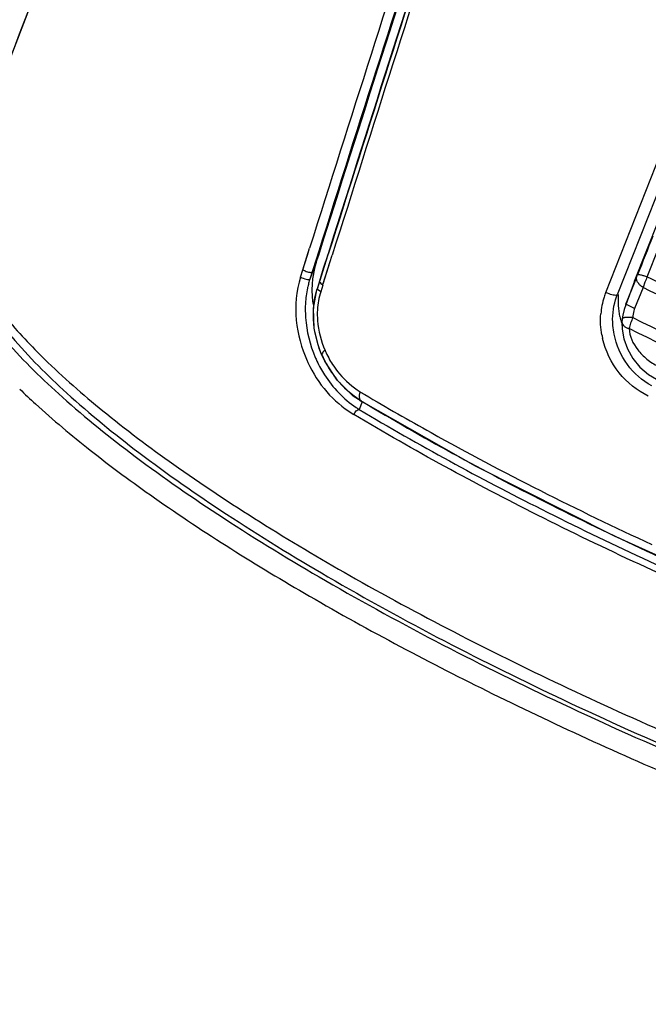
# Model space of a CAD drawing. Header units: inches. Extents: x 0 to 17, y 0 to 11.
# Tile 16 of 37: x 12.597 to 12.816, y 5.18 to 5.523. Entities that reach past the tile are written whole.
import ezdxf

# ---------------------------------------------------------------- set-up
doc = ezdxf.new("R2010")
doc.units = ezdxf.units.IN
doc.header["$LTSCALE"] = 0.935
doc.header["$MEASUREMENT"] = 0
doc.layers.get('0').update_dxf_attribs({"linetype": 'CONTINUOUS'})

msp = doc.modelspace()

# ---------------------------------------------------------------- linework, layer by layer
at = {"color": 6, "linetype": 'Continuous'}
for p, q in [((12.801082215, 5.427822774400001), (12.8255694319, 5.4899379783)), ((12.829585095, 5.4891436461), (12.8050975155, 5.427027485)), ((12.7008738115, 5.4291084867), (12.704682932, 5.441167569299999)), ((12.703809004, 5.438745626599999), (12.7016539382, 5.4315753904)), ((12.7028209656, 5.4305552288), (12.7060431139, 5.4407371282)), ((12.703014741, 5.431146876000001), (12.7052611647, 5.4382793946)), ((12.7030232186, 5.4362608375), (12.703809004, 5.438745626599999)), ((12.7052611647, 5.4382793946), (12.7060375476, 5.4407429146)), ((12.7008738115, 5.4291084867), (12.7030232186, 5.4362608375)), ((12.7028283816, 5.430554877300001), (12.703014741, 5.431146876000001)), ((12.7007478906, 5.4286995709), (12.7008738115, 5.4291084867)), ((12.7009781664, 5.428829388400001), (12.7008738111, 5.4291084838)), ((12.7020475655, 5.4280787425), (12.7009781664, 5.428829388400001)), ((12.7027643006, 5.430350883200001), (12.7020475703, 5.4280787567)), ((12.7024271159, 5.430702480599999), (12.7027643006, 5.430350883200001)), ((12.8023344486, 5.4272778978), (12.8010821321, 5.427822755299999)), ((12.8044841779, 5.4252573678), (12.8050974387, 5.4270275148)), ((12.7024360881, 5.406017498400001), (12.702437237, 5.4060148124)), ((12.702437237, 5.4060148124), (12.7025887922, 5.4058240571)), ((12.7160887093, 5.3899577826), (12.7166659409, 5.389789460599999))]:
    msp.add_line(p, q, dxfattribs=at)
at = {"color": 7, "linetype": 'Continuous'}
for p, q in [((12.8111128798, 5.4316882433), (12.8332017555, 5.4877180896)), ((12.6957836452, 5.4356337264), (12.6981934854, 5.4432270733)), ((12.6973956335, 5.4407740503), (12.6981737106, 5.443236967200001)), ((12.701356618, 5.4422257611), (12.6982622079, 5.4324310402)), ((12.7013674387, 5.4422202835), (12.6990453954, 5.4349070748)), ((12.8155356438, 5.4332579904), (12.8195748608, 5.443481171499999)), ((12.6957742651, 5.4356393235), (12.6973956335, 5.4407740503)), ((12.700448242, 5.438206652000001), (12.6982622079, 5.4324310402)), ((12.7012302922, 5.44067956), (12.6990454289, 5.4349071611)), ((12.700448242, 5.438206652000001), (12.7012302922, 5.44067956)), ((12.6949962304, 5.433165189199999), (12.6957854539, 5.435632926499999)), ((12.6957854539, 5.435632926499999), (12.6965875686, 5.4352767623)), ((12.8111128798, 5.4316882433), (12.8080220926, 5.423526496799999)), ((12.8081166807, 5.4237715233), (12.8111432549, 5.4314455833)), ((12.8111128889, 5.4316882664), (12.8110217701, 5.431452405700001)), ((12.8111432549, 5.4314455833), (12.8119091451, 5.4333811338)), ((12.8146907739, 5.431380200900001), (12.8140737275, 5.4295296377)), ((12.8140737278, 5.429529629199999), (12.8110962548, 5.422227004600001)), ((12.8080692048, 5.423649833), (12.8081166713, 5.423771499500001)), ((12.8082992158, 5.4235794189), (12.8081166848, 5.4237715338)), ((12.8110962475, 5.422227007), (12.8082992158, 5.4235794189)), ((12.8067075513, 5.4174571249), (12.806707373, 5.4174513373)), ((12.8097419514, 5.4171531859), (12.8092219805, 5.4152535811)), ((12.7164696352, 5.3898135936), (12.7154474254, 5.3871130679))]:
    msp.add_line(p, q, dxfattribs=at)
at = {"color": 6, "linetype": 'Continuous'}
for points in [[(12.702437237, 5.4060148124), (12.7015327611, 5.4083014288), (12.6997954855, 5.4153269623), (12.6995681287, 5.4223140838), (12.7007478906, 5.4286995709)], [(12.7160887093, 5.3899577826), (12.713364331, 5.3917999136), (12.7077059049, 5.3972610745), (12.7034174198, 5.403888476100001), (12.7024359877, 5.406017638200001)], [(12.8507747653, 5.321961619), (12.8040805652, 5.3430737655), (12.7558174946, 5.3674458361), (12.7160879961, 5.3899582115)]]:
    msp.add_lwpolyline(points, dxfattribs=at)
at = {"color": 7, "linetype": 'Continuous'}
for points in [[(12.8080223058, 5.4235272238), (12.8074725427, 5.421864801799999), (12.8070161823, 5.4199344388), (12.8068109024, 5.4186590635)], [(12.8067073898, 5.4174513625), (12.806793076, 5.4150333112), (12.8073867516, 5.4116796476), (12.8086107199, 5.4082240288), (12.8104673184, 5.4048777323), (12.812924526, 5.4018457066), (12.8159181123, 5.3992994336), (12.8186855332, 5.3976729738)], [(12.8068109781, 5.4186596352), (12.8067639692, 5.418258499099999), (12.8067178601, 5.4176818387), (12.8067075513, 5.4174571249)]]:
    msp.add_lwpolyline(points, dxfattribs=at)
for centre, radius, start, end in [((-103.9565744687, 50.2842926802), 124.8554054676, 338.9634488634, 339.1121894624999), ((40.1124603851, -3.21876167), 28.7501884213, 161.9022846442, 162.4652043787), ((40.1030302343, -3.215363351), 28.736832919, 161.9072795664, 162.4660108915), ((17.8585999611, 3.4522629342), 5.4216148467, 158.4086283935, 158.5601182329), ((12.729936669, 5.4288848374), 0.0309267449, 162.4532870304, 165.3060138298), ((12.7305087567, 5.4287437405), 0.0315159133, 165.3217059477, 174.1916966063), ((12.7299071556, 5.422465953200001), 0.0331775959, 164.2914227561, 167.3183152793), ((12.7288931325, 5.4227468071), 0.0321254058, 162.869062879, 164.2839732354), ((12.7284219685, 5.422890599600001), 0.0316327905, 162.4456789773, 162.8665790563), ((12.7305384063, 5.428736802), 0.0315461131, 174.1846088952, 178.8489780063), ((12.607880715, 5.5141714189), 0.2194417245, 338.3976418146, 338.5706214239), ((12.8351079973, 5.4233229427), 0.0219495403, 153.0876402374, 158.4642982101), ((12.7324865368, 5.421955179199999), 0.0358069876, 168.1128195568, 176.7430088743), ((12.7306172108, 5.4223006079), 0.0339066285, 167.30913932, 168.0333433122), ((12.7302684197, 5.428743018), 0.0312760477, 179.6224359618, 180.6363010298), ((12.7303521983, 5.4287425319), 0.0313598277, 178.8526106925, 179.6225566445), ((12.7305312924, 5.4287558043), 0.0315390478, 180.6542246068, 189.4619715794), ((12.8290192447, 5.410660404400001), 0.0203413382, 155.5649104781, 161.385971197), ((12.7424684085, 5.423749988), 0.0492293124, 203.5791081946, 204.320792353), ((12.7396592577, 5.4222480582), 0.0430233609, 203.3188778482, 205.137846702), ((12.7807202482, 5.5838370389), 0.2637062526, 225.9725985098, 227.6188847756), ((12.7333168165, 5.416312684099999), 0.0342334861, 236.2941290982, 238.5347519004), ((12.7328694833, 5.417191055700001), 0.0372418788, 237.7362446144, 238.8028207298)]:
    msp.add_arc(centre, radius, start, end, dxfattribs=at)
at = {"color": 6, "linetype": 'Continuous'}
for centre, radius, start, end in [((39.8430420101, -3.1336712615), 28.4608220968, 161.9010505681, 162.4651581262), ((39.4834052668, -2.9994719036), 28.0760511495, 161.9346001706, 162.5051708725), ((12.826256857, 5.418190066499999), 0.026966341, 159.0766557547, 162.7332470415), ((12.8265102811, 5.4181086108), 0.027232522, 162.7278540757, 175.3145014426), ((12.8317973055, 5.4248881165), 0.0263386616, 191.9286036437, 194.111583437), ((12.8321583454, 5.4249790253), 0.0267109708, 194.1118834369, 196.4656236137), ((12.8275186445, 5.418190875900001), 0.0282413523, 190.5409243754, 193.0264675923), ((12.7325491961, 5.4198850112), 0.0314559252, 202.8609903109, 204.5474029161), ((12.7357461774, 5.4202607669), 0.0361639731, 203.5282850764, 212.9342068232), ((12.7333773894, 5.4202890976), 0.0323771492, 204.5889798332, 214.0484956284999), ((12.7350724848, 5.4198359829), 0.0353676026, 212.9500034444, 216.4898906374), ((12.7342912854, 5.4192449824), 0.034388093, 216.4722671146, 224.9115513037), ((12.73361862, 5.4186017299), 0.0334575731, 224.9447078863, 226.9784683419), ((12.7334095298, 5.4183784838), 0.0331517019, 226.979419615, 228.3553201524), ((13.1473420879, 6.113488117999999), 0.8396242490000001, 239.0675819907, 239.1932743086)]:
    msp.add_arc(centre, radius, start, end, dxfattribs=at)
at = {"color": 7, "linetype": 'Continuous'}
msp.add_ellipse((41.08332695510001, -3.5856941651), major_axis=(27.8916818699, -10.4485482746), ratio=0.978754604, start_param=-3.0999416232, end_param=-3.0899833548, dxfattribs=at)
at = {"color": 6, "linetype": 'Continuous'}
msp.add_ellipse((41.0825834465, -3.6083778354), major_axis=(27.7120102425, -10.9281082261), ratio=0.9788470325, start_param=-3.0830969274, end_param=-3.0731394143, dxfattribs=at)
at = {"color": 7, "linetype": 'Continuous'}
for points, knots in [([(12.6933774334, 5.768441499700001), (12.6831638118, 5.7416913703), (12.6446024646, 5.640764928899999), (12.6059385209, 5.539877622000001), (12.577420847, 5.465766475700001)], [0, 0, 0, 0, 0.2650229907, 1, 1, 1, 1]), ([(12.6965875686, 5.4352767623), (12.6971143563, 5.435080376), (12.6978860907, 5.4348673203), (12.6986546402, 5.434780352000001), (12.6990124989, 5.4348223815), (12.699045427, 5.4349071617)], [0, 0, 0, 0, 0.6646121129, 0.8924827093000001, 1, 1, 1, 1]), ([(12.6949962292, 5.433165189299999), (12.6935608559, 5.4283459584), (12.692548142, 5.4181930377), (12.6954021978, 5.4085184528), (12.6973493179, 5.4040575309)], [0, 0, 0, 0, 0.5081396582, 1, 1, 1, 1]), ([(12.6949962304, 5.433165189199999), (12.695618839, 5.4328247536), (12.6966538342, 5.4324883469), (12.6976408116, 5.432324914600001), (12.6982132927, 5.4323059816), (12.6982622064, 5.432431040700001)], [0, 0, 0, 0, 0.6233581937, 0.8820365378, 1, 1, 1, 1]), ([(12.8140737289, 5.429529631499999), (12.813678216, 5.4297808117), (12.8129561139, 5.4303373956), (12.8121421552, 5.4313341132), (12.8117316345, 5.432394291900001), (12.8117988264, 5.4330968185), (12.8119091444, 5.433381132)], [0, 0, 0, 0, 0.2969847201, 0.5732844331, 0.806693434, 1, 1, 1, 1]), ([(12.8121520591, 5.4339973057), (12.8121656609, 5.4340292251), (12.8122710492, 5.4340766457), (12.8126088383, 5.434075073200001), (12.8132968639, 5.4339488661), (12.8143251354, 5.4336647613), (12.8151119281, 5.4334061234), (12.8155357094, 5.4332581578)], [0, 0, 0, 0, 0.0296151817, 0.08549061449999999, 0.2945957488, 0.6168684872, 1, 1, 1, 1]), ([(12.8155354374, 5.4332580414), (12.8218740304, 5.4301028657), (12.8478758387, 5.417449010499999), (12.8743099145, 5.4056869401), (12.8944629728, 5.3972803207)], [0, 0, 0, 0, 0.2448579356, 1, 1, 1, 1]), ([(12.8963205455, 5.3921716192), (12.8822321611, 5.39800541), (12.8545951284, 5.4099859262), (12.8273826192, 5.422903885), (12.8140730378, 5.4295290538)], [0, 0, 0, 0, 0.5063276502, 1, 1, 1, 1]), ([(12.5894612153, 5.4230717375), (12.5906927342, 5.4214651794), (12.596235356, 5.4145856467), (12.6023606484, 5.4081902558), (12.607261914, 5.403465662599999)], [0, 0, 0, 0, 0.2291991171, 1, 1, 1, 1]), ([(12.6967373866, 5.4239895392), (12.6966420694, 5.4223487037), (12.6966876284, 5.4159455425), (12.6982700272, 5.4095789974), (12.7001502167, 5.405217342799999)], [0, 0, 0, 0, 0.2570839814, 1, 1, 1, 1]), ([(12.8110962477, 5.4222270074), (12.8110042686, 5.421980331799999), (12.810677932, 5.4209579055), (12.8105325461, 5.419882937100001), (12.8104998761, 5.4190748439)], [0, 0, 0, 0, 0.2455795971, 1, 1, 1, 1]), ([(12.8067075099, 5.417451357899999), (12.806701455, 5.4172327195), (12.8068363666, 5.4167387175), (12.8073921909, 5.416119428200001), (12.8082163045, 5.4156065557), (12.8088698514, 5.4153592), (12.809221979, 5.415253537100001)], [0, 0, 0, 0, 0.185086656, 0.4119367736, 0.6888971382, 1, 1, 1, 1]), ([(12.810499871, 5.4190748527), (12.8100336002, 5.4191116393), (12.809351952, 5.4191465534), (12.8084798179, 5.4191339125), (12.8079254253, 5.419097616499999), (12.8074623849, 5.4190273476), (12.8070954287, 5.4189335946), (12.8068286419, 5.4187859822), (12.8068111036, 5.4186596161)], [0, 0, 0, 0, 0.3683044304, 0.5371546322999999, 0.6857827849, 0.8075432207, 0.8995396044, 1, 1, 1, 1]), ([(12.8104998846, 5.4190748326), (12.8274071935, 5.4106673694), (12.8620744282, 5.3944370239), (12.8973980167, 5.379694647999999), (12.9154355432, 5.3726021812)], [0, 0, 0, 0, 0.4934730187, 1, 1, 1, 1]), ([(12.9139661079, 5.368874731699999), (12.8959628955, 5.375953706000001), (12.8607042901, 5.3906674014), (12.8260994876, 5.4068635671), (12.8092212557, 5.415252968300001)], [0, 0, 0, 0, 0.5065025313, 1, 1, 1, 1]), ([(12.8092215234, 5.4152536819), (12.8092923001, 5.4126040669), (12.8112858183, 5.4085359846), (12.8153124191, 5.4044897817), (12.8179364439, 5.4028122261), (12.8193365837, 5.402137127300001)], [0, 0, 0, 0, 0.463148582, 0.7283907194, 1, 1, 1, 1]), ([(12.5929311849, 5.4107376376), (12.5989221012, 5.4038679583), (12.6132555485, 5.3898565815), (12.638575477, 5.3695007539), (12.669213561, 5.3483091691), (12.7181303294, 5.3184550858), (12.7875523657, 5.2827116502), (12.8768541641, 5.2447795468), (12.967719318, 5.213549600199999), (13.0414218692, 5.1943664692), (13.0954937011, 5.1847720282), (13.130218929, 5.1808746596), (13.1601531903, 5.1800090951), (13.1783868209, 5.1815996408), (13.1864559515, 5.1831296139)], [0, 0, 0, 0, 0.0421220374, 0.0923454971, 0.1500038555, 0.2141446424, 0.3570669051, 0.5103597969, 0.6621526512, 0.8007268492, 0.86176212, 0.915809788, 0.9620468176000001, 1, 1, 1, 1]), ([(12.5946650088, 5.4123577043), (12.6005794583, 5.405404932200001), (12.6147627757, 5.391281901), (12.639879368, 5.3708365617), (12.6702764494, 5.3496297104), (12.7188707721, 5.3197814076), (12.7879549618, 5.2840707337), (12.8769099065, 5.2462038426), (12.9674690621, 5.2150726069), (13.0409311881, 5.1960144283), (13.0948234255, 5.1865655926), (13.1294739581, 5.1827942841), (13.1594723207, 5.1820930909), (13.1777931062, 5.1838642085), (13.1859341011, 5.185517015)], [0, 0, 0, 0, 0.0423055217, 0.09246198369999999, 0.1499639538, 0.2139471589, 0.3566646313, 0.5098982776, 0.6616600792, 0.8001243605, 0.8610890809, 0.9151172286, 0.9614995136, 1, 1, 1, 1]), ([(12.7007107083, 5.4039718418), (12.7014947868, 5.402300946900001), (12.7049063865, 5.3960884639), (12.7099611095, 5.390740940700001), (12.7143196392, 5.387833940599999)], [0, 0, 0, 0, 0.2605197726, 1, 1, 1, 1]), ([(12.607261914, 5.403465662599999), (12.6137805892, 5.3971819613), (12.6284990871, 5.3844383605), (12.6635349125, 5.3583457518), (12.7166665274, 5.325654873), (12.7891201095, 5.2885904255), (12.8416309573, 5.2660129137), (12.8690346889, 5.2552373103)], [0, 0, 0, 0, 0.0898510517, 0.1929058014, 0.4332685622, 0.7077842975, 1, 1, 1, 1]), ([(12.6976080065, 5.403475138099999), (12.6992785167, 5.3997791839), (12.7035900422, 5.392975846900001), (12.709720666, 5.3877625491), (12.7129891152, 5.3856993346)], [0, 0, 0, 0, 0.512041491, 1, 1, 1, 1]), ([(12.6029666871, 5.3890431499), (12.6090769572, 5.3834618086), (12.6225489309, 5.372164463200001), (12.6537891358, 5.3490979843), (12.700148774, 5.3201146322), (12.7629933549, 5.2868254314), (12.8083824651, 5.2661938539), (12.8321255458, 5.2561776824)], [0, 0, 0, 0, 0.09336247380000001, 0.1981483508, 0.4379113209, 0.7092820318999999, 1, 1, 1, 1]), ([(12.7135785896, 5.3853347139), (12.7137616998, 5.3858046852), (12.7142390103, 5.386556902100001), (12.7150623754, 5.387117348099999), (12.7154474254, 5.3871130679)], [0, 0, 0, 0, 0.5670687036, 1, 1, 1, 1]), ([(12.7154474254, 5.3871130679), (12.736093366, 5.3747561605), (12.7801680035, 5.350830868), (12.8256586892, 5.3297666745), (12.8495889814, 5.3195044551)], [0, 0, 0, 0, 0.4802735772, 1, 1, 1, 1]), ([(12.8487439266, 5.317229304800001), (12.824628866, 5.3275641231), (12.7787905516, 5.3487817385), (12.7343799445, 5.372884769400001), (12.7135785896, 5.3853347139)], [0, 0, 0, 0, 0.519749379, 1, 1, 1, 1])]:
    msp.add_open_spline(points, degree=3, knots=knots, dxfattribs=at)
at = {"color": 6, "linetype": 'Continuous'}
for points, knots in [([(12.7016565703, 5.431583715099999), (12.7016202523, 5.4314614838), (12.7019376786, 5.4310854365), (12.702237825, 5.4308942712), (12.7024271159, 5.430702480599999)], [0, 0, 0, 0, 0.32120381, 1, 1, 1, 1]), ([(12.7025887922, 5.4058240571), (12.7010149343, 5.409347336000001), (12.6989171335, 5.41698821), (12.6996244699, 5.424951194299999), (12.7007478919, 5.4286995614)], [0, 0, 0, 0, 0.4965083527, 1, 1, 1, 1]), ([(12.8050966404, 5.427027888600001), (12.8050625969, 5.426910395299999), (12.8046760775, 5.4267598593), (12.803758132, 5.426844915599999), (12.8029195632, 5.4270648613), (12.8023344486, 5.4272778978)], [0, 0, 0, 0, 0.1273874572, 0.3515441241, 1, 1, 1, 1]), ([(12.8039991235, 5.413299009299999), (12.8037990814, 5.414293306), (12.8032324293, 5.4182665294), (12.8036243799, 5.4223860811), (12.8044850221, 5.4252570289)], [0, 0, 0, 0, 0.2528349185, 1, 1, 1, 1]), ([(12.7009048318, 5.4217528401), (12.7008346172, 5.4205213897), (12.7008612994, 5.4157061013), (12.7021301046, 5.4109362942), (12.7035641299, 5.4076644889)], [0, 0, 0, 0, 0.2566627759, 1, 1, 1, 1]), ([(12.8158694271, 5.3917858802), (12.811994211, 5.3936907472), (12.8049093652, 5.3993352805), (12.8009994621, 5.4075220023), (12.8000040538, 5.411825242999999)], [0, 0, 0, 0, 0.4943452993, 1, 1, 1, 1]), ([(12.8170583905, 5.3953270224), (12.8137771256, 5.397127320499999), (12.8079082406, 5.402349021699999), (12.804756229, 5.4095358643), (12.8039991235, 5.413299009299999)], [0, 0, 0, 0, 0.4936781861, 1, 1, 1, 1]), ([(12.7035648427, 5.407664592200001), (12.7032084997, 5.4074051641), (12.7026772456, 5.4070041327), (12.7023389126, 5.406248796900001), (12.7024365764, 5.406017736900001)], [0, 0, 0, 0, 0.6373015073, 1, 1, 1, 1]), ([(12.7065508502, 5.4021613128), (12.7071681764, 5.4012468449), (12.7097346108, 5.397814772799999), (12.7130579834, 5.3949647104), (12.7157528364, 5.3932800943)], [0, 0, 0, 0, 0.2577032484, 1, 1, 1, 1]), ([(12.7157518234, 5.393280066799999), (12.7156202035, 5.3929308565), (12.715295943, 5.3918828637), (12.7154237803, 5.390359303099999), (12.7160888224, 5.389959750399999)], [0, 0, 0, 0, 0.3247884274, 1, 1, 1, 1]), ([(12.7173338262, 5.3923350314), (12.7249467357, 5.3877955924), (12.7574998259, 5.369072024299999), (12.7911006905, 5.3521996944), (12.8171342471, 5.3401522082)], [0, 0, 0, 0, 0.236049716, 1, 1, 1, 1]), ([(12.7166645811, 5.389790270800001), (12.7373149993, 5.3774015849), (12.7813966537, 5.3533675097), (12.8269438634, 5.3322812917), (12.8509153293, 5.322019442)], [0, 0, 0, 0, 0.4801216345, 1, 1, 1, 1])]:
    msp.add_open_spline(points, degree=3, knots=knots, dxfattribs=at)
for points in [[(12.7020407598, 5.4280791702), (12.7013859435, 5.4260391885), (12.7010267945, 5.4238918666), (12.7009048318, 5.4217528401)], [(12.8060274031, 5.4194441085), (12.8055024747, 5.421929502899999), (12.8053371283, 5.424519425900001), (12.8055561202, 5.4270501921)], [(12.7997538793, 5.413024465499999), (12.7993076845, 5.4154229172), (12.7991711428, 5.4179015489), (12.7993687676, 5.4203331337)], [(12.7161861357, 5.390070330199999), (12.7144791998, 5.3910906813), (12.7128660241, 5.3922834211), (12.7113799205, 5.3936048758)]]:
    msp.add_open_spline(points, degree=3, dxfattribs=at)

doc.saveas('drawing.dxf')
